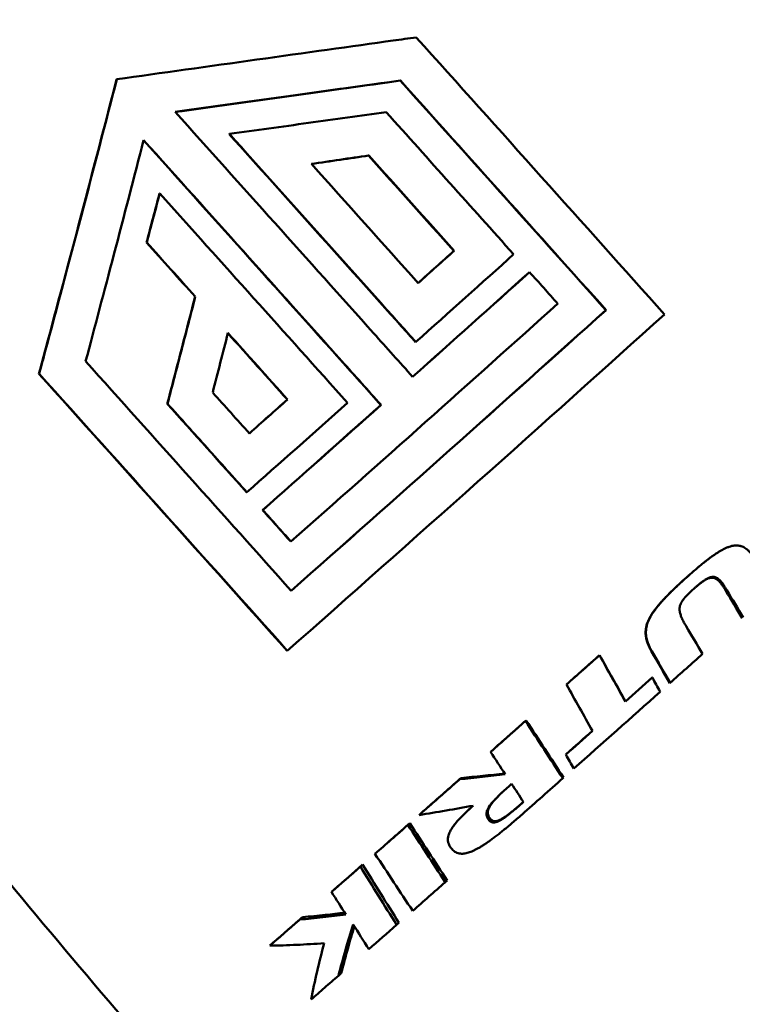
# Model space of a CAD drawing. Header units: millimetres. Extents: x 0 to 4686, y -120 to 1682.
# Tile 47 of 256: x 625 to 638, y 437 to 455. Entities that reach past the tile are written whole.
import ezdxf

# ---------------------------------------------------------------- set-up
doc = ezdxf.new("R2010")
doc.units = ezdxf.units.MM
doc.header["$LTSCALE"] = 2
doc.layers.add('Sichtbar (ISO)', color=7, linetype='Continuous', lineweight=50)

msp = doc.modelspace()

# ---------------------------------------------------------------- linework, layer by layer
at = {"layer": 'Sichtbar (ISO)'}
for p, q in [((626.5405, 453.8245), (626.5373, 453.8234)), ((631.6399, 453.8014), (631.6365, 453.8003)), ((628.564, 452.8413), (628.5609, 452.8402)), ((631.0701, 452.4543), (631.0669, 452.4532)), ((627.3124, 451.7729), (627.3092, 451.7718)), ((627.0781, 450.891), (627.075, 450.8899)), ((632.6056, 450.7403), (632.6024, 450.7392)), ((633.9609, 450.357), (633.9577, 450.3559)), ((627.9517, 449.9168), (627.9486, 449.9157)), ((635.3357, 449.6746), (635.3324, 449.6734)), ((631.916, 449.1004), (631.9129, 449.0993)), ((625.1443, 448.5303), (625.1408, 448.5291)), ((629.6103, 448.0654), (629.6071, 448.0643)), ((627.4518, 447.9906), (627.4486, 447.9894)), ((631.2917, 447.9677), (631.2885, 447.9666)), ((628.8781, 446.398), (628.8748, 446.3968)), ((629.1643, 446.078), (629.1611, 446.0769)), ((629.6721, 445.5105), (629.6688, 445.5094)), ((636.7614, 444.8465), (636.7751, 444.8582)), ((629.6061, 443.5483), (629.6027, 443.5471)), ((635.2188, 443.4684), (635.2183, 443.4675)), ((634.6307, 442.9448), (634.6248, 442.9391)), ((636.1656, 443.0631), (636.1687, 443.0642)), ((636.4826, 442.9663), (636.487, 442.9683)), ((635.6861, 442.6355), (635.6847, 442.6328)), ((633.8993, 442.2949), (633.8866, 442.2832)), ((633.2777, 441.7439), (633.2593, 441.727)), ((634.6234, 441.6906), (634.6123, 441.6791)), ((632.7272, 441.2568), (632.7037, 441.2355)), ((634.5733, 441.2675), (634.5601, 441.2539)), ((632.0055, 440.6198), (631.9754, 440.5926)), ((631.8074, 440.4452), (631.7755, 440.4165)), ((633.2392, 440.5446), (633.2156, 440.5222)), ((631.2191, 439.9277), (631.1817, 439.8942)), ((630.9596, 439.7), (630.9199, 439.6643)), ((632.4792, 439.4167), (632.4467, 439.386)), ((630.4451, 439.2492), (630.4006, 439.2094)), ((631.6117, 438.6546), (631.5712, 438.6169)), ((629.3475, 438.2927), (629.2929, 438.244)), ((630.5757, 437.7492), (630.5256, 437.7032))]:
    msp.add_line(p, q, dxfattribs=at)
for centre, major_axis, ratio, start_param, end_param in [((633.8222, 442.7785), (-77.2201, 86.5638), 0.0304106, 4.7706037, 4.7954659), ((634.527, 443.398), (75.7098, -84.8707), 0.0303942, 1.6302645, 1.6505474), ((634.5213, 443.3948), (75.8089, -84.9822), 0.030438, 1.630163, 1.6504191), ((626.8918, 451.694), (-3.6459, -13.7565), 0.0271444, 1.5195861, 1.5837284), ((632.0189, 441.1726), (-77.9745, 87.4093), 0.0303943, 4.7635013, 4.8068091), ((631.498, 440.7166), (77.1946, -86.5305), 0.0300914, 1.6504444, 1.6617698), ((630.4441, 448.986), (7.8874, 7.0307), 0.0124969, 4.8941898, 4.9783997), ((630.4441, 448.986), (-7.9623, -7.0974), 0.0124969, 1.7508699, 1.8345515), ((630.9504, 448.418), (8.0002, 7.1312), 0.0124969, 4.8222325, 5.0486917), ((631.2359, 448.0978), (7.9452, 7.0822), 0.0124969, 4.7796804, 5.0508769), ((631.2359, 448.0978), (-8.0199, -7.1488), 0.0124969, 1.6374596, 1.9063212), ((635.1597, 443.9145), (-74.4112, 83.4149), 0.0304023, 4.7557383, 4.7625583), ((631.7422, 447.5298), (8.0521, 7.1775), 0.0124969, 4.441255, 5.0466564), ((632.1847, 447.0334), (8.0024, 7.1332), 0.0124969, 4.3823067, 5.105489), ((632.1847, 447.0334), (-8.0772, -7.1998), 0.0124969, 1.2438825, 1.9603876), ((632.691, 446.4654), (8.1024, 7.2223), 0.0124969, 4.3106858, 5.1748946), ((631.4754, 440.6858), (77.1724, -86.5102), 0.0303942, 1.6290519, 1.6429097), ((631.4674, 440.675), (77.2857, -86.6382), 0.0304888, 1.6289794, 1.6428455), ((630.8401, 440.1032), (-75.8621, 85.042), 0.0304557, 4.7717644, 4.7804593), ((630.4441, 448.986), (7.8874, 7.0307), 0.0124969, 4.5071912, 4.5949409), ((630.4441, 448.986), (-7.9623, -7.0974), 0.0124969, 1.3675545, 1.454748), ((630.9504, 448.418), (8.0002, 7.1312), 0.0124969, 4.4392362, 4.668495), ((631.2359, 448.0978), (7.9452, 7.0822), 0.0124969, 4.4370661, 4.7078789), ((631.2359, 448.0978), (-8.0199, -7.1488), 0.0124969, 1.2984151, 1.5666119), ((630.3606, 439.6343), (74.4688, -83.4795), 0.0304031, 1.6141051, 1.6209198), ((632.0643, 438.114), (43.6668, -73.4933), 0.0935234, 1.5971285, 1.6038328), ((632.1408, 438.1477), (-43.5018, 73.4754), 0.0928606, 4.7390451, 4.7457647), ((632.8987, 440.1059), (43.6059, -73.8708), 0.0619422, 1.5800445, 1.5867775), ((635.2732, 443.5685), (-8.1769, -7.2826), 0.003552, 1.4882498, 1.5609102), ((635.2732, 443.5685), (8.1023, 7.2162), 0.003552, 4.6298425, 4.7025025), ((633.4292, 442.9847), (39.3387, -70.3559), 0.0222955, 1.5533283, 1.5651913), ((633.7558, 443.1645), (-39.5149, 70.39), 0.0176467, 4.6949681, 4.7067994), ((633.3878, 441.585), (41.714, -72.2825), 0.0403927, 1.566596, 1.5744716), ((633.4059, 441.5933), (-41.5464, 72.2701), 0.0402651, 4.7082687, 4.7161622), ((636.0075, 442.7447), (8.1778, 7.2878), 0.0139001, 4.7586725, 4.8304103), ((634.8666, 445.0401), (-39.3522, 70.3235), 0.0153539, 1.5920843, 1.6039489), ((635.8364, 442.9366), (-8.1767, -7.289), 0.0114922, 1.5419922, 1.6011931), ((635.8364, 442.9366), (8.102, 7.2224), 0.0114922, 4.6835845, 4.7427862), ((636.2534, 442.9424), (-1.3226, 2.3682), 0.0053615, 1.5163165, 1.6234381), ((636.0076, 442.7446), (8.1759, 7.2893), 0.0138902, 4.5461466, 4.7370311), ((635.2733, 443.5686), (-8.1877, -7.2706), 0.0037433, 1.3189398, 1.3972908), ((635.2733, 443.5685), (8.1128, 7.2041), 0.0037433, 4.4605318, 4.5388842), ((633.5903, 445.4244), (52.0735, -79.6783), 0.0154548, 4.7417205, 4.7546521), ((633.699, 445.4794), (-52.1959, 79.6616), 0.0165735, 1.5999206, 1.6128316), ((635.8365, 442.9366), (-8.1775, -7.2878), 0.0114969, 1.4102923, 1.4693752), ((635.8365, 442.9367), (8.1031, 7.2214), 0.0114969, 4.5518856, 4.6100531), ((633.7032, 446.6094), (-51.8798, 79.0282), 0.0322949, 1.6114048, 1.6164963), ((634.5302, 442.0343), (-6.8334, 12.1474), 0.0073657, 1.5958945, 1.6167175), ((636.2704, 444.6812), (15.1321, 2.3867), 0.1928002, 4.4441586, 4.4995467), ((636.2802, 444.6831), (-15.0771, -2.3181), 0.193491, 1.3032693, 1.3566364), ((635.2735, 443.5687), (-8.1978, -7.2598), 0.0041449, 1.1530925, 1.2482876), ((635.2735, 443.5688), (8.1231, 7.1936), 0.0041449, 4.2946859, 4.3898798), ((633.7261, 441.0261), (-2.4267, 3.6836), 0.0009974, 1.5357062, 1.6241397), ((636.0076, 442.7449), (8.1748, 7.2917), 0.0138662, 4.4298169, 4.5220293), ((636.1652, 444.6808), (-13.6895, -3.4498), 0.2231169, 1.2040862, 1.2777175), ((635.2735, 443.5688), (-8.2045, -7.252), 0.0045752, 1.0446283, 1.1262978), ((635.2733, 443.5685), (8.1291, 7.1853), 0.0045752, 4.1862186, 4.2678934), ((634.7336, 450.0111), (47.011, -73.3184), 0.0882982, 4.7868622, 4.8010289), ((635.0012, 450.1568), (-47.1617, 73.3872), 0.0912355, 1.6447251, 1.658854), ((635.2734, 443.5686), (-8.2106, -7.2444), 0.0051143, 0.9309271, 1.0074233), ((635.273, 443.5683), (8.135, 7.1777), 0.0051143, 4.0725173, 4.1490196), ((636.0078, 442.745), (8.1722, 7.2945), 0.0137301, 4.1678614, 4.2492998), ((638.0163, 454.9396), (-40.1075, 66.5406), 0.1899065, 1.6939067, 1.7001476), ((635.2736, 443.5689), (-8.2196, -7.2348), 0.0060946, 0.7506083, 0.841899), ((635.2732, 443.5685), (8.1439, 7.1683), 0.0060946, 3.8921981, 3.9834956), ((635.7034, 441.2978), (4.6602, 8.9859), 0.3481435, 2.0464456, 2.1540364), ((637.8011, 454.6324), (-39.571, 65.6373), 0.1878271, 1.7028002, 1.7097515), ((636.0077, 442.7449), (8.171, 7.2955), 0.0136401, 4.051747, 4.1263008)]:
    msp.add_ellipse(centre, major_axis=major_axis, ratio=ratio, start_param=start_param, end_param=end_param, dxfattribs=at)
for points, knots in [([(642.7751, 451.4421), (641.5384, 452.7865), (640.2711, 454.101), (637.6845, 456.6623), (636.3651, 457.9092), (633.684, 460.3286), (632.3223, 461.5013), (629.5667, 463.7676), (628.1728, 464.8612), (625.3634, 466.9661), (623.9479, 467.9775), (622.5266, 468.947)], [6.2529799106, 6.2529799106, 6.2529799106, 6.2529799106, 6.2535633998, 6.2535633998, 6.2541468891, 6.2541468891, 6.2547303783, 6.2547303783, 6.2553138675, 6.2553138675, 6.2558973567, 6.2558973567, 6.2558973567, 6.2558973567]), ([(611.5208, 459.1366), (612.4658, 457.3385), (613.4698, 455.5417), (615.5949, 451.9675), (616.716, 450.1902), (619.0713, 446.6729), (620.3055, 444.9329), (622.8796, 441.5077), (624.2196, 439.8225), (626.9951, 436.5236), (628.4305, 434.9098), (629.9072, 433.3391)], [3.1080781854, 3.1080781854, 3.1080781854, 3.1080781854, 3.108767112, 3.108767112, 3.1094560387, 3.1094560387, 3.1101449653, 3.1101449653, 3.110833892, 3.110833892, 3.1115228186, 3.1115228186, 3.1115228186, 3.1115228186]), ([(631.9251, 454.5793), (631.7857, 454.5599), (631.6475, 454.5407), (630.7604, 454.4174), (629.916, 454.2995), (628.2022, 454.0591), (627.333, 453.9366), (626.5405, 453.8245)], [1.19991238, 1.19991238, 1.19991238, 1.19991238, 1.24365615, 1.24365615, 1.48394782, 1.48394782, 1.7242395, 1.7242395, 1.7242395, 1.7242395]), ([(626.5373, 453.8234), (626.34, 453.0584), (626.1208, 452.2164), (625.6821, 450.5495), (625.4625, 449.7245), (625.2239, 448.8372), (625.1826, 448.6839), (625.1408, 448.5291)], [-1.70724149, -1.70724149, -1.70724149, -1.70724149, -1.46933663, -1.46933663, -1.23143177, -1.23143177, -1.18258096, -1.18258096, -1.18258096, -1.18258096]), ([(626.5405, 453.8245), (626.3412, 453.0518), (626.1198, 452.2014), (625.6766, 450.5178), (625.4548, 449.6845), (625.2185, 448.8057), (625.1816, 448.6686), (625.1443, 448.5303)], [4.80660492, 4.80660492, 4.80660492, 4.80660492, 5.0468966, 5.0468966, 5.28718827, 5.28718827, 5.33093204, 5.33093204, 5.33093204, 5.33093204]), ([(627.5904, 453.2376), (628.2598, 453.3315), (628.9687, 453.4305), (630.3471, 453.6224), (631.0172, 453.7154), (631.6399, 453.8014)], [-1.69019731, -1.69019731, -1.69019731, -1.69019731, -1.49368407, -1.49368407, -1.303464, -1.303464, -1.303464, -1.303464]), ([(627.5909, 453.237), (628.2514, 453.3296), (628.9504, 453.4273), (630.3284, 453.6192), (631.0076, 453.7133), (631.6365, 453.8003)], [-1.67291841, -1.67291841, -1.67291841, -1.67291841, -1.4791382, -1.4791382, -1.28629306, -1.28629306, -1.28629306, -1.28629306]), ([(631.8593, 448.474), (631.6262, 448.7345), (631.3925, 448.9956), (629.9809, 450.5727), (628.7876, 451.9038), (627.5904, 453.2376)], [-13.53394027, -13.53394027, -13.53394027, -13.53394027, -13.43540674, -13.43540674, -12.94046322, -12.94046322, -12.94046322, -12.94046322]), ([(631.3837, 453.2341), (630.9223, 453.1701), (630.4549, 453.1052), (629.5133, 452.974), (629.0391, 452.9078), (628.564, 452.8413)], [-0.28811262, -0.28811262, -0.28811262, -0.28811262, -0.14405598, -0.14405598, -0.00000487, -0.00000487, -0.00000487, -0.00000487]), ([(633.6746, 450.6769), (633.2926, 451.1037), (632.9107, 451.5303), (632.147, 452.3827), (631.7653, 452.8086), (631.3837, 453.2341)], [-0.34416554, -0.34416554, -0.34416554, -0.34416554, -0.17208358, -0.17208358, -0.00000205, -0.00000205, -0.00000205, -0.00000205]), ([(628.5609, 452.8402), (629.5995, 451.6826), (630.6338, 450.5284), (631.7415, 449.2908), (631.8273, 449.195), (631.9129, 449.0993)], [-5.81249891, -5.81249891, -5.81249891, -5.81249891, -5.38296237, -5.38296237, -5.34688879, -5.34688879, -5.34688879, -5.34688879]), ([(628.564, 452.8413), (629.1221, 452.2192), (629.6806, 451.5964), (630.798, 450.3493), (631.357, 449.7251), (631.916, 449.1004)], [-0.50366812, -0.50366812, -0.50366812, -0.50366812, -0.25183505, -0.25183505, -0.00000099, -0.00000099, -0.00000099, -0.00000099]), ([(625.9803, 448.7526), (626.1427, 449.3622), (626.3153, 450.015), (626.6703, 451.3692), (626.8526, 452.0711), (627.0228, 452.7312)], [-5.29261656, -5.29261656, -5.29261656, -5.29261656, -5.10470004, -5.10470004, -4.90603326, -4.90603326, -4.90603326, -4.90603326]), ([(627.0218, 452.7277), (628.2253, 451.387), (629.4247, 450.049), (630.8354, 448.473), (631.0623, 448.2194), (631.2885, 447.9666)], [-5.98715067, -5.98715067, -5.98715067, -5.98715067, -5.48971187, -5.48971187, -5.39407194, -5.39407194, -5.39407194, -5.39407194]), ([(627.0228, 452.7312), (628.2183, 451.3994), (629.4098, 450.0701), (630.8215, 448.4931), (631.0569, 448.23), (631.2917, 447.9677)], [-6.0124692, -6.0124692, -6.0124692, -6.0124692, -5.51822151, -5.51822151, -5.41896769, -5.41896769, -5.41896769, -5.41896769]), ([(630.0378, 452.3019), (630.2107, 452.3275), (630.3832, 452.353), (630.7274, 452.4038), (630.899, 452.4291), (631.0701, 452.4543)], [-0.10548682, -0.10548682, -0.10548682, -0.10548682, -0.05274396, -0.05274396, -0.000001, -0.000001, -0.000001, -0.000001]), ([(630.0383, 452.3014), (630.21, 452.3267), (630.3813, 452.352), (630.7242, 452.4027), (630.8959, 452.428), (631.0669, 452.4532)], [-0.10513412, -0.10513412, -0.10513412, -0.10513412, -0.05275371, -0.05275371, -0.00000093, -0.00000093, -0.00000093, -0.00000093]), ([(627.9486, 449.9157), (627.8886, 449.6831), (627.8283, 449.4493), (627.6607, 448.802), (627.5534, 448.39), (627.4486, 447.9894)], [-1.56424813, -1.56424813, -1.56424813, -1.56424813, -1.49772244, -1.49772244, -1.37943619, -1.37943619, -1.37943619, -1.37943619]), ([(627.9517, 449.9168), (627.8683, 449.5927), (627.7847, 449.2693), (627.6179, 448.6267), (627.5347, 448.3075), (627.4518, 447.9906)], [-0.20071748, -0.20071748, -0.20071748, -0.20071748, -0.100163, -0.100163, -0.00000218, -0.00000218, -0.00000218, -0.00000218]), ([(628.2641, 448.1927), (628.3099, 448.3701), (628.3556, 448.548), (628.4471, 448.9046), (628.4928, 449.0832), (628.5385, 449.2621)], [-0.11094165, -0.11094165, -0.11094165, -0.11094165, -0.05547127, -0.05547127, -0.000001, -0.000001, -0.000001, -0.000001]), ([(627.4518, 447.9906), (627.6894, 447.7254), (627.9271, 447.46), (628.4025, 446.9292), (628.6403, 446.6636), (628.8781, 446.398)], [-0.21422283, -0.21422283, -0.21422283, -0.21422283, -0.10711184, -0.10711184, -0.000001, -0.000001, -0.000001, -0.000001]), ([(636.7751, 444.8582), (636.7972, 444.8781), (636.8189, 444.8973), (636.8402, 444.9161), (636.8602, 444.9338), (636.8799, 444.9509), (636.8991, 444.9676), (636.9212, 444.9868), (636.9428, 445.0054), (636.9639, 445.0233), (636.9806, 445.0374), (636.9969, 445.0512), (637.0129, 445.0645), (637.0162, 445.0673), (637.0196, 445.0701), (637.023, 445.0729), (637.0425, 445.0891), (637.0617, 445.1048), (637.0804, 445.1199), (637.0931, 445.1302), (637.1055, 445.1401), (637.1179, 445.1499), (637.1241, 445.1548), (637.1303, 445.1597), (637.1364, 445.1645), (637.1551, 445.179), (637.1733, 445.1931), (637.1913, 445.2065), (637.1994, 445.2126), (637.2074, 445.2186), (637.2154, 445.2245), (637.2253, 445.2318), (637.2351, 445.2389), (637.2448, 445.2459), (637.2625, 445.2586), (637.2798, 445.2707), (637.2969, 445.2822), (637.3002, 445.2845), (637.3034, 445.2867), (637.3067, 445.2889), (637.3204, 445.298), (637.3339, 445.3068), (637.3472, 445.3152), (637.3625, 445.3249), (637.3776, 445.3341), (637.3924, 445.3427), (637.4104, 445.3532), (637.428, 445.3629), (637.4453, 445.3718), (637.4547, 445.3766), (637.464, 445.3813), (637.4732, 445.3856), (637.4806, 445.3891), (637.4879, 445.3925), (637.4951, 445.3956), (637.5137, 445.4038), (637.5318, 445.411), (637.5496, 445.417), (637.5668, 445.4228), (637.5837, 445.4275), (637.6, 445.4312), (637.607, 445.4328), (637.614, 445.4341), (637.6208, 445.4353), (637.6326, 445.4373), (637.6441, 445.4388), (637.6553, 445.4396), (637.6657, 445.4404), (637.6759, 445.4407), (637.6858, 445.4406), (637.6946, 445.4404), (637.7032, 445.4399), (637.7117, 445.4389), (637.7231, 445.4376), (637.7344, 445.4356), (637.7454, 445.433), (637.7528, 445.4312), (637.7601, 445.4291), (637.7673, 445.4268), (637.7789, 445.423), (637.7903, 445.4185), (637.8016, 445.4132), (637.8075, 445.4104), (637.8134, 445.4075), (637.8192, 445.4043), (637.8317, 445.3975), (637.844, 445.3896), (637.8564, 445.3807), (637.8598, 445.3782), (637.8632, 445.3756), (637.8666, 445.373), (637.8813, 445.3615), (637.8959, 445.3484), (637.9104, 445.3339), (637.9228, 445.3213), (637.9352, 445.3077), (637.9475, 445.293), (637.9527, 445.2867), (637.9579, 445.2803), (637.9631, 445.2736), (637.9696, 445.2654), (637.976, 445.2568), (637.9825, 445.2479), (637.9933, 445.233), (638.0042, 445.2171), (638.0149, 445.2004)], [0, 0, 0, 0, 0.032158, 0.032158, 0.032158, 0.0625, 0.0625, 0.0625, 0.0974841, 0.0974841, 0.0974841, 0.125, 0.125, 0.125, 0.1308124, 0.1308124, 0.1308124, 0.164642, 0.164642, 0.164642, 0.1875, 0.1875, 0.1875, 0.1990575, 0.1990575, 0.1990575, 0.2341261, 0.2341261, 0.2341261, 0.25, 0.25, 0.25, 0.2697149, 0.2697149, 0.2697149, 0.3055884, 0.3055884, 0.3055884, 0.3125, 0.3125, 0.3125, 0.3415558, 0.3415558, 0.3415558, 0.375, 0.375, 0.375, 0.41549, 0.41549, 0.41549, 0.4375, 0.4375, 0.4375, 0.4550135, 0.4550135, 0.4550135, 0.5, 0.5, 0.5, 0.5436663, 0.5436663, 0.5436663, 0.5625, 0.5625, 0.5625, 0.5949146, 0.5949146, 0.5949146, 0.625, 0.625, 0.625, 0.6515593, 0.6515593, 0.6515593, 0.6875, 0.6875, 0.6875, 0.711529, 0.711529, 0.711529, 0.75, 0.75, 0.75, 0.7699534, 0.7699534, 0.7699534, 0.8125, 0.8125, 0.8125, 0.8242368, 0.8242368, 0.8242368, 0.875, 0.875, 0.875, 0.9188565, 0.9188565, 0.9188565, 0.9375, 0.9375, 0.9375, 0.9607249, 0.9607249, 0.9607249, 1, 1, 1, 1]), ([(636.7614, 444.8465), (636.733, 444.821), (636.7054, 444.7961), (636.6787, 444.7717), (636.6554, 444.7502), (636.6327, 444.7292), (636.6106, 444.7086), (636.6076, 444.7058), (636.6047, 444.7031), (636.6017, 444.7003), (636.5769, 444.677), (636.553, 444.6542), (636.5298, 444.6318), (636.5122, 444.6147), (636.495, 444.5978), (636.4782, 444.5812), (636.4727, 444.5757), (636.4673, 444.5703), (636.4619, 444.5648), (636.4394, 444.5423), (636.4178, 444.5202), (636.3971, 444.4985), (636.3855, 444.4863), (636.3741, 444.4742), (636.363, 444.4622), (636.3534, 444.4518), (636.344, 444.4415), (636.3348, 444.4313), (636.3138, 444.4079), (636.2938, 444.3849), (636.2748, 444.3621), (636.2712, 444.3579), (636.2678, 444.3537), (636.2643, 444.3495), (636.2479, 444.3296), (636.2324, 444.3099), (636.2177, 444.2904), (636.2052, 444.2739), (636.1934, 444.2576), (636.1822, 444.2414), (636.1764, 444.233), (636.1708, 444.2246), (636.1653, 444.2162), (636.148, 444.1898), (636.1326, 444.1638), (636.1192, 444.1385), (636.1046, 444.111), (636.0924, 444.0843), (636.0824, 444.0579), (636.0802, 444.0523), (636.0782, 444.0466), (636.0763, 444.041), (636.0682, 444.0177), (636.0619, 443.9947), (636.0572, 443.9717), (636.0555, 443.9632), (636.0539, 443.9547), (636.0526, 443.9461), (636.0494, 443.9248), (636.0475, 443.9033), (636.0472, 443.8815), (636.047, 443.8711), (636.0472, 443.8606), (636.0478, 443.8501), (636.0488, 443.8302), (636.0511, 443.81), (636.0546, 443.7896), (636.0568, 443.7767), (636.0595, 443.7637), (636.0628, 443.7506), (636.0668, 443.7342), (636.0717, 443.7176), (636.0773, 443.7008), (636.0833, 443.6832), (636.0901, 443.6653), (636.0979, 443.647), (636.1022, 443.6368), (636.1067, 443.6266), (636.1116, 443.6162), (636.1239, 443.5899), (636.1379, 443.5629), (636.1542, 443.5356)], [0, 0, 0, 0, 0.04440252, 0.04440252, 0.04440252, 0.08333333, 0.08333333, 0.08333333, 0.08858414, 0.08858414, 0.08858414, 0.13285181, 0.13285181, 0.13285181, 0.16666667, 0.16666667, 0.16666667, 0.17781934, 0.17781934, 0.17781934, 0.22409094, 0.22409094, 0.22409094, 0.25, 0.25, 0.25, 0.27249265, 0.27249265, 0.27249265, 0.32381713, 0.32381713, 0.32381713, 0.33333333, 0.33333333, 0.33333333, 0.37842342, 0.37842342, 0.37842342, 0.41666667, 0.41666667, 0.41666667, 0.43665145, 0.43665145, 0.43665145, 0.5, 0.5, 0.5, 0.56860734, 0.56860734, 0.56860734, 0.58333333, 0.58333333, 0.58333333, 0.64415395, 0.64415395, 0.64415395, 0.66666667, 0.66666667, 0.66666667, 0.7230262, 0.7230262, 0.7230262, 0.75, 0.75, 0.75, 0.80093476, 0.80093476, 0.80093476, 0.83333333, 0.83333333, 0.83333333, 0.87399758, 0.87399758, 0.87399758, 0.91666667, 0.91666667, 0.91666667, 0.94029396, 0.94029396, 0.94029396, 0.99999988, 0.99999988, 0.99999988, 0.99999988]), ([(636.1591, 443.5388), (636.1429, 443.5662), (636.1289, 443.5933), (636.1166, 443.6196), (636.1119, 443.6297), (636.1075, 443.6397), (636.1033, 443.6496), (636.0954, 443.6683), (636.0885, 443.6865), (636.0825, 443.7045), (636.077, 443.7209), (636.0723, 443.7371), (636.0684, 443.7533), (636.0651, 443.7668), (636.0623, 443.7803), (636.06, 443.7937), (636.0566, 443.8137), (636.0544, 443.8336), (636.0535, 443.8533), (636.0529, 443.8642), (636.0527, 443.8751), (636.0529, 443.8859), (636.0533, 443.9076), (636.0553, 443.9291), (636.0587, 443.9505), (636.06, 443.9592), (636.0616, 443.9679), (636.0634, 443.9766), (636.0683, 443.9998), (636.0747, 444.0229), (636.0829, 444.0463), (636.0849, 444.052), (636.0869, 444.0576), (636.0891, 444.0633), (636.0993, 444.09), (636.1118, 444.117), (636.1266, 444.1447), (636.1402, 444.1701), (636.1557, 444.1961), (636.1731, 444.2226), (636.1787, 444.2311), (636.1845, 444.2397), (636.1904, 444.2483), (636.2017, 444.2645), (636.2136, 444.2808), (636.2261, 444.2974), (636.241, 444.3171), (636.2568, 444.337), (636.2733, 444.3571), (636.2768, 444.3613), (636.2803, 444.3655), (636.2838, 444.3697), (636.303, 444.3926), (636.3232, 444.4158), (636.3444, 444.4394), (636.3538, 444.4497), (636.3633, 444.4602), (636.3731, 444.4707), (636.3842, 444.4827), (636.3957, 444.4949), (636.4074, 444.5071), (636.4283, 444.5291), (636.4501, 444.5514), (636.4728, 444.5741), (636.4782, 444.5796), (636.4837, 444.5851), (636.4893, 444.5906), (636.5062, 444.6074), (636.5235, 444.6244), (636.5414, 444.6416), (636.5647, 444.6642), (636.5889, 444.6872), (636.614, 444.7107), (636.6169, 444.7135), (636.6199, 444.7163), (636.6229, 444.7191), (636.6451, 444.7399), (636.6681, 444.7611), (636.6917, 444.7827), (636.7186, 444.8074), (636.7465, 444.8326), (636.7751, 444.8582)], [0, 0, 0, 0, 0.0602444, 0.0602444, 0.0602444, 0.0833333, 0.0833333, 0.0833333, 0.126901, 0.126901, 0.126901, 0.1666667, 0.1666667, 0.1666667, 0.2000405, 0.2000405, 0.2000405, 0.25, 0.25, 0.25, 0.2776772, 0.2776772, 0.2776772, 0.3333333, 0.3333333, 0.3333333, 0.3560485, 0.3560485, 0.3560485, 0.4166667, 0.4166667, 0.4166667, 0.4312624, 0.4312624, 0.4312624, 0.5, 0.5, 0.5, 0.5631431, 0.5631431, 0.5631431, 0.5833333, 0.5833333, 0.5833333, 0.6214314, 0.6214314, 0.6214314, 0.6666667, 0.6666667, 0.6666667, 0.6760681, 0.6760681, 0.6760681, 0.7274254, 0.7274254, 0.7274254, 0.75, 0.75, 0.75, 0.7758611, 0.7758611, 0.7758611, 0.8221637, 0.8221637, 0.8221637, 0.8333333, 0.8333333, 0.8333333, 0.867156, 0.867156, 0.867156, 0.9114367, 0.9114367, 0.9114367, 0.9166667, 0.9166667, 0.9166667, 0.9556152, 0.9556152, 0.9556152, 1, 1, 1, 1]), ([(636.9133, 444.9799), (636.9038, 444.9717), (636.8941, 444.9634), (636.8844, 444.9549), (636.8653, 444.9384), (636.8458, 444.9213), (636.8259, 444.9038), (636.8048, 444.8852), (636.7833, 444.8661), (636.7614, 444.8465)], [0.921937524, 0.921937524, 0.921937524, 0.921937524, 0.9375, 0.9375, 0.9375, 0.967892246, 0.967892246, 0.967892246, 1, 1, 1, 1]), ([(637.5084, 444.6369), (637.5006, 444.6499), (637.4929, 444.6625), (637.4854, 444.6747), (637.4814, 444.681), (637.4774, 444.6873), (637.4735, 444.6934), (637.4698, 444.6992), (637.4661, 444.7048), (637.4624, 444.7104), (637.4547, 444.7219), (637.4471, 444.733), (637.4396, 444.7435), (637.4316, 444.7547), (637.4236, 444.7653), (637.4157, 444.7753), (637.4125, 444.7793), (637.4093, 444.7833), (637.4061, 444.7871), (637.4013, 444.7929), (637.3964, 444.7984), (637.3916, 444.8037), (637.3851, 444.8108), (637.3786, 444.8174), (637.3721, 444.8236), (637.3702, 444.8254), (637.3683, 444.8271), (637.3664, 444.8288), (637.3569, 444.8374), (637.3473, 444.8449), (637.3376, 444.851), (637.3281, 444.857), (637.3186, 444.8619), (637.3091, 444.8656), (637.3069, 444.8665), (637.3046, 444.8674), (637.3024, 444.8681), (637.294, 444.871), (637.2857, 444.873), (637.2772, 444.8742), (637.2739, 444.8747), (637.2705, 444.875), (637.2672, 444.8753), (637.2595, 444.8758), (637.2517, 444.8756), (637.2437, 444.8749), (637.2393, 444.8745), (637.2349, 444.8739), (637.2305, 444.8732), (637.2246, 444.8721), (637.2185, 444.8707), (637.2124, 444.869), (637.2056, 444.8672), (637.1987, 444.8649), (637.1917, 444.8622), (637.1894, 444.8613), (637.187, 444.8604), (637.1847, 444.8594), (637.1764, 444.8559), (637.1678, 444.8519), (637.1592, 444.8474), (637.1562, 444.8458), (637.1531, 444.8442), (637.1501, 444.8425), (637.1453, 444.8399), (637.1406, 444.8372), (637.1358, 444.8344), (637.1285, 444.8301), (637.1212, 444.8255), (637.1138, 444.8207), (637.1114, 444.8191), (637.109, 444.8175), (637.1066, 444.8159), (637.102, 444.8129), (637.0974, 444.8098), (637.0928, 444.8066), (637.0862, 444.802), (637.0795, 444.7972), (637.0727, 444.7922), (637.0688, 444.7894), (637.0649, 444.7864), (637.0609, 444.7834), (637.0583, 444.7815), (637.0558, 444.7796), (637.0532, 444.7777), (637.047, 444.7729), (637.0406, 444.7679), (637.0342, 444.7628), (637.027, 444.7572), (637.0198, 444.7514), (637.0125, 444.7454), (637.0073, 444.7412), (637.0021, 444.7369), (636.9968, 444.7326), (636.9907, 444.7275), (636.9846, 444.7224), (636.9784, 444.7171), (636.9726, 444.7122), (636.9667, 444.7072), (636.9608, 444.7021), (636.9546, 444.6968), (636.9483, 444.6913), (636.9419, 444.6857), (636.9359, 444.6805), (636.9299, 444.6752), (636.9237, 444.6697), (636.9178, 444.6645), (636.9117, 444.6591), (636.9056, 444.6536)], [0, 0, 0, 0, 0.0437009, 0.0437009, 0.0437009, 0.0666667, 0.0666667, 0.0666667, 0.0883344, 0.0883344, 0.0883344, 0.1333333, 0.1333333, 0.1333333, 0.1809573, 0.1809573, 0.1809573, 0.2, 0.2, 0.2, 0.2285655, 0.2285655, 0.2285655, 0.2666667, 0.2666667, 0.2666667, 0.2776605, 0.2776605, 0.2776605, 0.3333333, 0.3333333, 0.3333333, 0.3872261, 0.3872261, 0.3872261, 0.4, 0.4, 0.4, 0.4478923, 0.4478923, 0.4478923, 0.4666667, 0.4666667, 0.4666667, 0.509715, 0.509715, 0.509715, 0.5333333, 0.5333333, 0.5333333, 0.564959, 0.564959, 0.564959, 0.6, 0.6, 0.6, 0.6115352, 0.6115352, 0.6115352, 0.652318, 0.652318, 0.652318, 0.6666667, 0.6666667, 0.6666667, 0.688919, 0.688919, 0.688919, 0.7225202, 0.7225202, 0.7225202, 0.7333333, 0.7333333, 0.7333333, 0.7537513, 0.7537513, 0.7537513, 0.783045, 0.783045, 0.783045, 0.8, 0.8, 0.8, 0.810789, 0.810789, 0.810789, 0.8372858, 0.8372858, 0.8372858, 0.8666667, 0.8666667, 0.8666667, 0.8873702, 0.8873702, 0.8873702, 0.9111834, 0.9111834, 0.9111834, 0.9333333, 0.9333333, 0.9333333, 0.95673, 0.95673, 0.95673, 0.9786223, 0.9786223, 0.9786223, 1, 1, 1, 1]), ([(636.9773, 444.7162), (636.9795, 444.718), (636.9816, 444.7198), (636.9838, 444.7216), (636.9895, 444.7264), (636.9952, 444.731), (637.0008, 444.7355), (637.0071, 444.7406), (637.0133, 444.7456), (637.0194, 444.7504), (637.0232, 444.7534), (637.0269, 444.7563), (637.0306, 444.7592), (637.0332, 444.7612), (637.0358, 444.7631), (637.0383, 444.7651), (637.0449, 444.7701), (637.0513, 444.7749), (637.0577, 444.7795), (637.0634, 444.7838), (637.0692, 444.7878), (637.0748, 444.7918), (637.0828, 444.7974), (637.0906, 444.8026), (637.0983, 444.8077), (637.1046, 444.8117), (637.1108, 444.8156), (637.1169, 444.8193), (637.1259, 444.8246), (637.1347, 444.8296), (637.1435, 444.8341), (637.1481, 444.8365), (637.1528, 444.8388), (637.1573, 444.8409), (637.1611, 444.8427), (637.165, 444.8443), (637.1687, 444.8459), (637.1778, 444.8497), (637.1867, 444.8528), (637.1955, 444.8552), (637.2078, 444.8586), (637.2198, 444.8607), (637.2315, 444.8614), (637.2433, 444.8621), (637.2547, 444.8615), (637.266, 444.8594), (637.2749, 444.8578), (637.2837, 444.8552), (637.2925, 444.8516), (637.2948, 444.8507), (637.2972, 444.8497), (637.2995, 444.8486), (637.3072, 444.8451), (637.3149, 444.8409), (637.3224, 444.8359), (637.3258, 444.8337), (637.3291, 444.8314), (637.3325, 444.8289), (637.3382, 444.8246), (637.3439, 444.8198), (637.3496, 444.8147), (637.3546, 444.8102), (637.3595, 444.8055), (637.3645, 444.8004), (637.3679, 444.797), (637.3713, 444.7934), (637.3747, 444.7896), (637.3818, 444.7819), (637.3889, 444.7736), (637.3959, 444.7649), (637.4063, 444.752), (637.4167, 444.7381), (637.4272, 444.7232), (637.4333, 444.7146), (637.4394, 444.7057), (637.4455, 444.6965), (637.45, 444.6898), (637.4544, 444.6829), (637.4589, 444.6759), (637.4621, 444.671), (637.4653, 444.6659), (637.4685, 444.6608), (637.4761, 444.6487), (637.4838, 444.6361), (637.4916, 444.6231)], [0.11658662, 0.11658662, 0.11658662, 0.11658662, 0.125, 0.125, 0.125, 0.14726525, 0.14726525, 0.14726525, 0.17223365, 0.17223365, 0.17223365, 0.1875, 0.1875, 0.1875, 0.19819414, 0.19819414, 0.19819414, 0.22536576, 0.22536576, 0.22536576, 0.25, 0.25, 0.25, 0.28460707, 0.28460707, 0.28460707, 0.3125, 0.3125, 0.3125, 0.35322739, 0.35322739, 0.35322739, 0.375, 0.375, 0.375, 0.3932727, 0.3932727, 0.3932727, 0.4375, 0.4375, 0.4375, 0.5, 0.5, 0.5, 0.5625, 0.5625, 0.5625, 0.61175141, 0.61175141, 0.61175141, 0.625, 0.625, 0.625, 0.66827274, 0.66827274, 0.66827274, 0.6875, 0.6875, 0.6875, 0.72077771, 0.72077771, 0.72077771, 0.75, 0.75, 0.75, 0.77024702, 0.77024702, 0.77024702, 0.8125, 0.8125, 0.8125, 0.875, 0.875, 0.875, 0.9112908, 0.9112908, 0.9112908, 0.9375, 0.9375, 0.9375, 0.95611625, 0.95611625, 0.95611625, 1, 1, 1, 1]), ([(636.9056, 444.6536), (636.8885, 444.6383), (636.872, 444.6232), (636.8563, 444.6085), (636.8523, 444.6047), (636.8483, 444.601), (636.8444, 444.5973), (636.8337, 444.5871), (636.8232, 444.577), (636.8132, 444.5671), (636.8052, 444.5592), (636.7975, 444.5513), (636.7899, 444.5435), (636.785, 444.5384), (636.7802, 444.5333), (636.7754, 444.5282), (636.7639, 444.5158), (636.7531, 444.5035), (636.7431, 444.4914), (636.732, 444.4781), (636.722, 444.465), (636.713, 444.452), (636.7105, 444.4484), (636.7081, 444.4449), (636.7057, 444.4413), (636.6992, 444.4313), (636.6934, 444.4215), (636.6881, 444.4116), (636.6847, 444.4052), (636.6815, 444.3989), (636.6787, 444.3925), (636.6749, 444.3841), (636.6716, 444.3758), (636.6688, 444.3674), (636.6662, 444.3595), (636.664, 444.3516), (636.6623, 444.3437), (636.6605, 444.3357), (636.6593, 444.3278), (636.6584, 444.3198), (636.6575, 444.3113), (636.6571, 444.3027), (636.6571, 444.2939), (636.6572, 444.2864), (636.6576, 444.2788), (636.6583, 444.271), (636.6592, 444.2613), (636.6606, 444.2514), (636.6625, 444.2412), (636.6637, 444.2353), (636.665, 444.2293), (636.6665, 444.2233), (636.6696, 444.2107), (636.6736, 444.1978), (636.6783, 444.1845), (636.6841, 444.1679), (636.6911, 444.1506), (636.6991, 444.1328), (636.7007, 444.1295), (636.7022, 444.1261), (636.7038, 444.1227), (636.7092, 444.1111), (636.7151, 444.0992), (636.7212, 444.0872), (636.7263, 444.0772), (636.7317, 444.0671), (636.7373, 444.0569), (636.7404, 444.051), (636.7437, 444.0451), (636.747, 444.0391), (636.7565, 444.0222), (636.7665, 444.0048), (636.777, 443.987)], [0, 0, 0, 0, 0.0665163, 0.0665163, 0.0665163, 0.0833333, 0.0833333, 0.0833333, 0.129798, 0.129798, 0.129798, 0.1666667, 0.1666667, 0.1666667, 0.1909117, 0.1909117, 0.1909117, 0.25, 0.25, 0.25, 0.3152949, 0.3152949, 0.3152949, 0.3333333, 0.3333333, 0.3333333, 0.3838974, 0.3838974, 0.3838974, 0.4166667, 0.4166667, 0.4166667, 0.4595943, 0.4595943, 0.4595943, 0.5, 0.5, 0.5, 0.5403334, 0.5403334, 0.5403334, 0.5833333, 0.5833333, 0.5833333, 0.6202824, 0.6202824, 0.6202824, 0.6666667, 0.6666667, 0.6666667, 0.6937678, 0.6937678, 0.6937678, 0.75, 0.75, 0.75, 0.8200514, 0.8200514, 0.8200514, 0.8333333, 0.8333333, 0.8333333, 0.8788763, 0.8788763, 0.8788763, 0.9166667, 0.9166667, 0.9166667, 0.9383733, 0.9383733, 0.9383733, 1, 1, 1, 1]), ([(647.8352, 444.4016), (647.8609, 444.3532), (647.8763, 444.3051), (647.8949, 444.2108), (647.8954, 444.1675), (647.8901, 444.0873), (647.8826, 444.0547), (647.8666, 443.9975), (647.8576, 443.9758), (647.8389, 443.9338), (647.8297, 443.9175), (647.8068, 443.8787), (647.796, 443.8639), (647.7536, 443.807), (647.7327, 443.7855), (647.5896, 443.6322), (647.3863, 443.4369), (646.745, 442.8348), (646.3071, 442.4301), (645.2567, 441.4694), (644.6467, 440.9155), (643.3135, 439.7116), (642.5907, 439.062), (641.1049, 437.7324), (640.3421, 437.0525), (638.8533, 435.731), (638.1276, 435.0895), (636.7862, 433.9096), (636.1709, 433.3714), (635.112, 432.4519), (634.669, 432.0712), (633.995, 431.5014), (633.7815, 431.3245), (633.619, 431.2073), (633.598, 431.1921), (633.5429, 431.16), (633.5236, 431.1474), (633.4605, 431.1237), (633.4456, 431.1186), (633.3998, 431.1061), (633.3654, 431.0977), (633.2697, 431.0945), (633.2168, 431.0963), (633.1054, 431.1297), (633.0559, 431.1511), (633.0075, 431.1845)], [0.0334382, 0.0334382, 0.0334382, 0.0334382, 0.0377733, 0.0377733, 0.0431041, 0.0431041, 0.0499236, 0.0499236, 0.0581431, 0.0581431, 0.0695224, 0.0695224, 0.0911348, 0.0911348, 0.1658099, 0.1658099, 0.4793617, 0.4793617, 0.8041, 0.8041, 1.1250387, 1.1250387, 1.4454035, 1.4454035, 1.7656283, 1.7656283, 2.0858547, 2.0858547, 2.4062266, 2.4062266, 2.7271937, 2.7271937, 3.0520674, 3.0520674, 3.1105121, 3.1105121, 3.1397345, 3.1397345, 3.1469767, 3.1469767, 3.156994, 3.156994, 3.1642992, 3.1642992, 3.1689569, 3.1689569, 3.1689569, 3.1689569]), ([(633.6373, 441.1529), (633.526, 441.0543), (633.3713, 440.916), (633.2642, 440.7856), (633.23, 440.7428), (633.1986, 440.6786), (633.189, 440.653), (633.1865, 440.6151), (633.1867, 440.6063), (633.1892, 440.582), (633.1929, 440.5693), (633.1982, 440.5557), (633.1995, 440.5526), (633.202, 440.547), (633.2031, 440.5446), (633.2048, 440.5411), (633.2054, 440.5399), (633.2064, 440.5379), (633.207, 440.5368), (633.2085, 440.5339), (633.2094, 440.5322), (633.2107, 440.5299), (633.211, 440.5294), (633.2115, 440.5285), (633.2118, 440.5281), (633.2124, 440.5272), (633.2127, 440.5266), (633.2134, 440.5255), (633.2137, 440.525), (633.2146, 440.5237), (633.2151, 440.5229), (633.2156, 440.5222)], [-0.12494229, -0.12494229, -0.12494229, -0.12494229, -0.03195971, -0.03195971, -0.01725558, -0.01725558, -0.01024877, -0.01024877, -0.00812974, -0.00812974, -0.0043943, -0.0043943, -0.00322842, -0.00322842, -0.00235906, -0.00235906, -0.00192081, -0.00192081, -0.00161505, -0.00161505, -0.00097233, -0.00097233, -0.00080484, -0.00080484, -0.00065865, -0.00065865, -0.00046792, -0.00046792, -0.00027013, -0.00027013, 0, 0, 0, 0]), ([(633.2392, 440.5446), (633.2387, 440.5453), (633.2382, 440.5461), (633.2374, 440.5474), (633.237, 440.5479), (633.2363, 440.549), (633.2361, 440.5494), (633.2355, 440.5504), (633.2352, 440.5509), (633.2346, 440.5519), (633.2343, 440.5524), (633.2333, 440.5541), (633.2326, 440.5553), (633.2319, 440.5566), (633.2319, 440.5567), (633.2317, 440.5571), (633.2315, 440.5574), (633.2308, 440.5587), (633.2302, 440.5599), (633.2291, 440.562), (633.2285, 440.5633), (633.2266, 440.5672), (633.2253, 440.5699), (633.2227, 440.5757), (633.2214, 440.5788), (633.2164, 440.5918), (633.2128, 440.604), (633.2101, 440.6276), (633.2099, 440.6363), (633.212, 440.6738), (633.2212, 440.6991), (633.2505, 440.7607), (633.2825, 440.8016), (633.34, 440.8728), (633.399, 440.9335), (633.4627, 440.9944)], [0, 0, 0, 0, 0.00026744, 0.00026744, 0.000467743, 0.000467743, 0.000633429, 0.000633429, 0.000799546, 0.000799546, 0.000983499, 0.000983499, 0.00140262, 0.00140262, 0.001428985, 0.001428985, 0.00153768, 0.00153768, 0.001875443, 0.001875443, 0.002375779, 0.002375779, 0.003383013, 0.003383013, 0.004600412, 0.004600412, 0.008347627, 0.008347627, 0.010517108, 0.010517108, 0.017717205, 0.017717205, 0.03269883, 0.03269883, 0.079316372, 0.079316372, 0.079316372, 0.079316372]), ([(633.2156, 440.5222), (633.2195, 440.5158), (633.2236, 440.51), (633.2279, 440.5045), (633.2302, 440.5015), (633.2326, 440.4987), (633.235, 440.496), (633.2374, 440.4933), (633.2398, 440.4908), (633.2423, 440.4885), (633.247, 440.484), (633.2519, 440.48), (633.2571, 440.4764), (633.265, 440.471), (633.2735, 440.4667), (633.2826, 440.4636), (633.2879, 440.4618), (633.2935, 440.4605), (633.2992, 440.4597), (633.3032, 440.4591), (633.3072, 440.4588), (633.3114, 440.4586), (633.3142, 440.4586), (633.317, 440.4586), (633.3199, 440.4587), (633.3273, 440.459), (633.3348, 440.4599), (633.3426, 440.4614), (633.3485, 440.4626), (633.3546, 440.4641), (633.3608, 440.4659), (633.3658, 440.4674), (633.3708, 440.4691), (633.3759, 440.471), (633.3778, 440.4716), (633.3796, 440.4723), (633.3815, 440.473), (633.3884, 440.4758), (633.3954, 440.4788), (633.4025, 440.4821), (633.4053, 440.4835), (633.4082, 440.4848), (633.411, 440.4862), (633.4153, 440.4884), (633.4197, 440.4906), (633.4241, 440.493), (633.4319, 440.4972), (633.4398, 440.5016), (633.4478, 440.5064), (633.4551, 440.5107), (633.4626, 440.5153), (633.4701, 440.5201), (633.4756, 440.5236), (633.4811, 440.5272), (633.4867, 440.5309), (633.4894, 440.5327), (633.492, 440.5345), (633.4947, 440.5363), (633.5031, 440.542), (633.5117, 440.5479), (633.5204, 440.5541), (633.5229, 440.5559), (633.5255, 440.5577), (633.528, 440.5596), (633.5343, 440.5641), (633.5407, 440.5688), (633.5472, 440.5736), (633.5553, 440.5797), (633.5636, 440.5859), (633.5721, 440.5924), (633.5825, 440.6004), (633.5932, 440.6087), (633.6041, 440.6173), (633.6092, 440.6213), (633.6143, 440.6254), (633.6195, 440.6295), (633.6244, 440.6335), (633.6294, 440.6375), (633.6345, 440.6416), (633.6462, 440.6511), (633.6582, 440.661), (633.6706, 440.6712), (633.6801, 440.6791), (633.6899, 440.6872), (633.6998, 440.6956), (633.7084, 440.7028), (633.7171, 440.7102), (633.726, 440.7178), (633.729, 440.7203), (633.732, 440.7229), (633.735, 440.7254), (633.747, 440.7357), (633.7593, 440.7463), (633.7719, 440.7573), (633.7767, 440.7613), (633.7814, 440.7655), (633.7862, 440.7697), (633.7943, 440.7767), (633.8025, 440.7839), (633.8109, 440.7912), (633.8242, 440.8028), (633.8379, 440.8149), (633.8519, 440.8273)], [0, 0, 0, 0, 0.0404286, 0.0404286, 0.0404286, 0.0625, 0.0625, 0.0625, 0.0840653, 0.0840653, 0.0840653, 0.125, 0.125, 0.125, 0.1875, 0.1875, 0.1875, 0.2242738, 0.2242738, 0.2242738, 0.25, 0.25, 0.25, 0.2675797, 0.2675797, 0.2675797, 0.3125, 0.3125, 0.3125, 0.347103, 0.347103, 0.347103, 0.375, 0.375, 0.375, 0.3850106, 0.3850106, 0.3850106, 0.4226253, 0.4226253, 0.4226253, 0.4375, 0.4375, 0.4375, 0.46017, 0.46017, 0.46017, 0.5, 0.5, 0.5, 0.5362765, 0.5362765, 0.5362765, 0.5625, 0.5625, 0.5625, 0.5749719, 0.5749719, 0.5749719, 0.6138479, 0.6138479, 0.6138479, 0.625, 0.625, 0.625, 0.6527198, 0.6527198, 0.6527198, 0.6875, 0.6875, 0.6875, 0.730216, 0.730216, 0.730216, 0.75, 0.75, 0.75, 0.7688727, 0.7688727, 0.7688727, 0.8125, 0.8125, 0.8125, 0.8460732, 0.8460732, 0.8460732, 0.875, 0.875, 0.875, 0.8846264, 0.8846264, 0.8846264, 0.9231356, 0.9231356, 0.9231356, 0.9375, 0.9375, 0.9375, 0.9615825, 0.9615825, 0.9615825, 1, 1, 1, 1]), ([(633.8511, 440.8284), (633.844, 440.8221), (633.837, 440.816), (633.8301, 440.8099), (633.8215, 440.8024), (633.8131, 440.7951), (633.8049, 440.7879), (633.8004, 440.784), (633.7959, 440.7801), (633.7915, 440.7763), (633.779, 440.7655), (633.7668, 440.755), (633.7549, 440.7448), (633.7514, 440.7419), (633.748, 440.739), (633.7447, 440.7361), (633.7363, 440.729), (633.7281, 440.722), (633.72, 440.7153), (633.7096, 440.7065), (633.6994, 440.698), (633.6895, 440.6897), (633.6778, 440.6801), (633.6664, 440.6708), (633.6553, 440.6618), (633.6497, 440.6573), (633.6442, 440.6528), (633.6387, 440.6484), (633.6341, 440.6448), (633.6296, 440.6412), (633.6252, 440.6377), (633.6137, 440.6287), (633.6026, 440.62), (633.5918, 440.6118), (633.584, 440.6058), (633.5763, 440.6), (633.5688, 440.5944), (633.5618, 440.5893), (633.555, 440.5843), (633.5483, 440.5795), (633.5375, 440.5718), (633.527, 440.5644), (633.5167, 440.5575), (633.5137, 440.5554), (633.5107, 440.5534), (633.5077, 440.5515), (633.5025, 440.548), (633.4974, 440.5447), (633.4923, 440.5415), (633.4846, 440.5366), (633.4771, 440.532), (633.4697, 440.5276), (633.4619, 440.523), (633.4542, 440.5187), (633.4467, 440.5147), (633.4423, 440.5124), (633.438, 440.5102), (633.4337, 440.508), (633.4309, 440.5066), (633.4281, 440.5053), (633.4252, 440.504), (633.4165, 440.4999), (633.408, 440.4963), (633.3996, 440.4932), (633.3943, 440.4912), (633.389, 440.4895), (633.3838, 440.488), (633.3783, 440.4864), (633.3729, 440.485), (633.3676, 440.484), (633.3593, 440.4823), (633.3512, 440.4813), (633.3432, 440.481), (633.3413, 440.4809), (633.3394, 440.4809), (633.3374, 440.4809), (633.3324, 440.4809), (633.3274, 440.4813), (633.3226, 440.482), (633.318, 440.4827), (633.3135, 440.4837), (633.3091, 440.485), (633.3068, 440.4858), (633.3044, 440.4866), (633.3021, 440.4875), (633.2954, 440.4901), (633.2889, 440.4934), (633.2828, 440.4975), (633.2769, 440.5013), (633.2712, 440.5058), (633.2659, 440.5109), (633.2638, 440.5129), (633.2617, 440.5151), (633.2596, 440.5173), (633.2569, 440.5203), (633.2542, 440.5236), (633.2515, 440.527), (633.2472, 440.5324), (633.2431, 440.5382), (633.2392, 440.5446)], [0.01804614, 0.01804614, 0.01804614, 0.01804614, 0.0378951, 0.0378951, 0.0378951, 0.0625, 0.0625, 0.0625, 0.07587386, 0.07587386, 0.07587386, 0.11398028, 0.11398028, 0.11398028, 0.125, 0.125, 0.125, 0.15220043, 0.15220043, 0.15220043, 0.1875, 0.1875, 0.1875, 0.22895331, 0.22895331, 0.22895331, 0.25, 0.25, 0.25, 0.26750629, 0.26750629, 0.26750629, 0.3125, 0.3125, 0.3125, 0.3450575, 0.3450575, 0.3450575, 0.375, 0.375, 0.375, 0.42324334, 0.42324334, 0.42324334, 0.4375, 0.4375, 0.4375, 0.46233334, 0.46233334, 0.46233334, 0.5, 0.5, 0.5, 0.53957437, 0.53957437, 0.53957437, 0.5625, 0.5625, 0.5625, 0.57776659, 0.57776659, 0.57776659, 0.625, 0.625, 0.625, 0.65531674, 0.65531674, 0.65531674, 0.6875, 0.6875, 0.6875, 0.73775005, 0.73775005, 0.73775005, 0.75, 0.75, 0.75, 0.78235624, 0.78235624, 0.78235624, 0.8125, 0.8125, 0.8125, 0.82857305, 0.82857305, 0.82857305, 0.875, 0.875, 0.875, 0.91976561, 0.91976561, 0.91976561, 0.9375, 0.9375, 0.9375, 0.96151035, 0.96151035, 0.96151035, 1, 1, 1, 1]), ([(632.5667, 439.9768), (632.5524, 439.9925), (632.5403, 440.0085), (632.5305, 440.0244), (632.5279, 440.0285), (632.5256, 440.0326), (632.5233, 440.0367), (632.5168, 440.0485), (632.5113, 440.0603), (632.5069, 440.0722), (632.5033, 440.0818), (632.5004, 440.0914), (632.4981, 440.1012), (632.4966, 440.1078), (632.4954, 440.1145), (632.4944, 440.1212), (632.4922, 440.1378), (632.4917, 440.1545), (632.4931, 440.1717), (632.4945, 440.189), (632.4978, 440.2067), (632.5029, 440.2248), (632.5044, 440.2302), (632.506, 440.2356), (632.5079, 440.241), (632.5122, 440.254), (632.5175, 440.2672), (632.5237, 440.2807), (632.5286, 440.2914), (632.534, 440.3022), (632.54, 440.3131), (632.5448, 440.3219), (632.5499, 440.3307), (632.5554, 440.3396), (632.5645, 440.3545), (632.5745, 440.3696), (632.5854, 440.385), (632.5891, 440.3902), (632.593, 440.3955), (632.5969, 440.4008), (632.6104, 440.4191), (632.6252, 440.4376), (632.6411, 440.4566), (632.6433, 440.4593), (632.6456, 440.462), (632.6479, 440.4647), (632.6665, 440.4866), (632.6866, 440.509), (632.7082, 440.5319), (632.7298, 440.5549), (632.7529, 440.5785), (632.7777, 440.6029), (632.8025, 440.6273), (632.8289, 440.6524), (632.8571, 440.6786), (632.8853, 440.7048), (632.9153, 440.7319), (632.9472, 440.76)], [0, 0, 0, 0, 0.0769231, 0.0769231, 0.0769231, 0.0966793, 0.0966793, 0.0966793, 0.1538462, 0.1538462, 0.1538462, 0.199572, 0.199572, 0.199572, 0.2307692, 0.2307692, 0.2307692, 0.3076923, 0.3076923, 0.3076923, 0.3846154, 0.3846154, 0.3846154, 0.4072921, 0.4072921, 0.4072921, 0.4615385, 0.4615385, 0.4615385, 0.5042458, 0.5042458, 0.5042458, 0.5384615, 0.5384615, 0.5384615, 0.5957566, 0.5957566, 0.5957566, 0.6153846, 0.6153846, 0.6153846, 0.682743, 0.682743, 0.682743, 0.6923077, 0.6923077, 0.6923077, 0.7692308, 0.7692308, 0.7692308, 0.8461538, 0.8461538, 0.8461538, 0.9230769, 0.9230769, 0.9230769, 1, 1, 1, 1]), ([(633.8254, 440.6029), (633.7944, 440.5755), (633.7643, 440.5491), (633.7351, 440.5237), (633.7059, 440.4983), (633.6776, 440.4738), (633.6501, 440.4504), (633.6225, 440.4269), (633.5959, 440.4044), (633.5699, 440.3827), (633.544, 440.3611), (633.5188, 440.3403), (633.4944, 440.3204), (633.4699, 440.3005), (633.4461, 440.2814), (633.423, 440.2631), (633.3999, 440.2448), (633.3774, 440.2273), (633.3556, 440.2105), (633.3337, 440.1937), (633.3124, 440.1777), (633.2916, 440.1624), (633.2709, 440.1471), (633.2506, 440.1324), (633.2309, 440.1185), (633.2111, 440.1045), (633.1919, 440.0912), (633.173, 440.0786), (633.1541, 440.0659), (633.1357, 440.0539), (633.1178, 440.0426), (633.0998, 440.0313), (633.0823, 440.0206), (633.0652, 440.0106), (633.0481, 440.0006), (633.0315, 439.9913), (633.0154, 439.9827), (632.9993, 439.974), (632.9837, 439.9661), (632.9684, 439.9588), (632.9532, 439.9515), (632.9384, 439.9448), (632.9238, 439.9387), (632.9093, 439.9327), (632.8951, 439.9272), (632.8811, 439.9224), (632.8671, 439.9176), (632.8534, 439.9134), (632.8398, 439.9098), (632.8261, 439.9062), (632.8126, 439.9033), (632.7992, 439.901), (632.7857, 439.8988), (632.7722, 439.8973), (632.7585, 439.8968), (632.7449, 439.8962), (632.7309, 439.8965), (632.7169, 439.898), (632.7029, 439.8994), (632.6889, 439.902), (632.6751, 439.906), (632.6613, 439.91), (632.6478, 439.9154), (632.6349, 439.9222), (632.6221, 439.9291), (632.6098, 439.9374), (632.5984, 439.9465), (632.587, 439.9557), (632.5765, 439.9657), (632.5667, 439.9768)], [0, 0, 0, 0, 0.04347788, 0.04347788, 0.04347788, 0.08695576, 0.08695576, 0.08695576, 0.13043364, 0.13043364, 0.13043364, 0.17391153, 0.17391153, 0.17391153, 0.21738941, 0.21738941, 0.21738941, 0.26086729, 0.26086729, 0.26086729, 0.30434517, 0.30434517, 0.30434517, 0.34782305, 0.34782305, 0.34782305, 0.39130093, 0.39130093, 0.39130093, 0.43477881, 0.43477881, 0.43477881, 0.47825669, 0.47825669, 0.47825669, 0.52173458, 0.52173458, 0.52173458, 0.56521246, 0.56521246, 0.56521246, 0.60869034, 0.60869034, 0.60869034, 0.65216822, 0.65216822, 0.65216822, 0.6956461, 0.6956461, 0.6956461, 0.73912398, 0.73912398, 0.73912398, 0.78260186, 0.78260186, 0.78260186, 0.82607975, 0.82607975, 0.82607975, 0.86955763, 0.86955763, 0.86955763, 0.91303551, 0.91303551, 0.91303551, 0.95651339, 0.95651339, 0.95651339, 0.99999813, 0.99999813, 0.99999813, 0.99999813]), ([(632.9457, 440.7598), (632.924, 440.7404), (632.9032, 440.7214), (632.8832, 440.7029), (632.8771, 440.6973), (632.8712, 440.6917), (632.8653, 440.6862)], [0.021450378, 0.021450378, 0.021450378, 0.021450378, 0.076923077, 0.076923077, 0.076923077, 0.093745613, 0.093745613, 0.093745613, 0.093745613]), ([(631.8601, 438.8703), (631.747, 439.0408), (631.6339, 439.2113), (631.4077, 439.5526), (631.2947, 439.7233), (631.1817, 439.8942)], [0.00000189, 0.00000189, 0.00000189, 0.00000189, 0.06167328, 0.06167328, 0.12334439, 0.12334439, 0.12334439, 0.12334439]), ([(630.9199, 439.6643), (631.0283, 439.4894), (631.1368, 439.3147), (631.3539, 438.9656), (631.4625, 438.7911), (631.5712, 438.6169)], [0.00000101, 0.00000101, 0.00000101, 0.00000101, 0.06210351, 0.06210351, 0.12420639, 0.12420639, 0.12420639, 0.12420639]), ([(631.6117, 438.6546), (631.5029, 438.8285), (631.3941, 439.0026), (631.1768, 439.3511), (631.0682, 439.5254), (630.9596, 439.7)], [0.00000103, 0.00000103, 0.00000103, 0.00000103, 0.06203347, 0.06203347, 0.12405979, 0.12405979, 0.12405979, 0.12405979]), ([(630.6382, 438.8358), (630.5208, 438.8213), (630.4043, 438.8079), (630.1516, 438.7812), (630.0159, 438.7684), (629.8816, 438.7571)], [0.007771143, 0.007771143, 0.007771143, 0.007771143, 0.049681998, 0.049681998, 0.099366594, 0.099366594, 0.099366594, 0.099366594]), ([(629.8319, 438.7127), (629.967, 438.7246), (630.1036, 438.7381), (630.3793, 438.7683), (630.5184, 438.7851), (630.6589, 438.8034)], [0, 0, 0, 0, 0.05004802, 0.05004802, 0.10009127, 0.10009127, 0.10009127, 0.10009127]), ([(629.8816, 438.7571), (629.8733, 438.7497), (629.865, 438.7423), (629.8484, 438.7275), (629.8402, 438.7201), (629.8319, 438.7127)], [0.000007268, 0.000007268, 0.000007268, 0.000007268, 0.005007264, 0.005007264, 0.010007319, 0.010007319, 0.010007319, 0.010007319]), ([(630.5757, 437.7492), (630.6137, 437.8988), (630.6541, 438.0502), (630.7331, 438.3314), (630.7707, 438.4606), (630.8101, 438.591)], [0, 0, 0, 0, 0.05861929, 0.05861929, 0.10768314, 0.10768314, 0.10768314, 0.10768314]), ([(630.2697, 438.2879), (630.1031, 438.2751), (629.9385, 438.2651), (629.6128, 438.2504), (629.4518, 438.2459), (629.2929, 438.244)], [0.00000195, 0.00000195, 0.00000195, 0.00000195, 0.06109534, 0.06109534, 0.12239583, 0.12239583, 0.12239583, 0.12239583]), ([(630.0337, 437.2757), (630.0658, 437.4402), (630.1015, 437.6071), (630.1802, 437.9446), (630.2231, 438.1152), (630.2697, 438.2879)], [0, 0, 0, 0, 0.06706352, 0.06706352, 0.13388345, 0.13388345, 0.13388345, 0.13388345]), ([(630.0337, 437.2757), (630.1123, 437.3438), (630.1926, 437.4135), (630.3566, 437.556), (630.4403, 437.6289), (630.5256, 437.7032)], [0, 0, 0, 0, 0.046303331, 0.046303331, 0.092593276, 0.092593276, 0.092593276, 0.092593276])]:
    msp.add_open_spline(points, degree=3, knots=knots, dxfattribs=at)
for points in [[(636.387, 449.5973), (634.9283, 451.2291), (633.4278, 452.9047), (631.9251, 454.5793)], [(631.6365, 453.8003), (632.8802, 452.4136), (634.1189, 451.0304), (635.3324, 449.6734)], [(631.6399, 453.8014), (632.8837, 452.4147), (634.1223, 451.0315), (635.3357, 449.6746)], [(627.3092, 451.7718), (627.2325, 451.4821), (627.1541, 451.1868), (627.075, 450.8899)], [(627.075, 450.8899), (627.3666, 450.5648), (627.6579, 450.24), (627.9486, 449.9157)], [(629.6761, 444.6258), (628.4627, 445.9826), (627.2241, 447.3658), (625.9803, 448.7526)], [(625.1408, 448.5291), (626.6432, 446.8549), (628.1439, 445.1791), (629.6027, 443.5471)], [(625.1443, 448.5303), (626.647, 446.8557), (628.1474, 445.1802), (629.6061, 443.5483)], [(627.4486, 447.9894), (627.9261, 447.4565), (628.4018, 446.9252), (628.8748, 446.3968)], [(629.6688, 445.5094), (629.5, 445.6981), (629.3308, 445.8873), (629.1611, 446.0769)]]:
    msp.add_open_spline(points, degree=3, dxfattribs=at)

doc.saveas('drawing.dxf')
